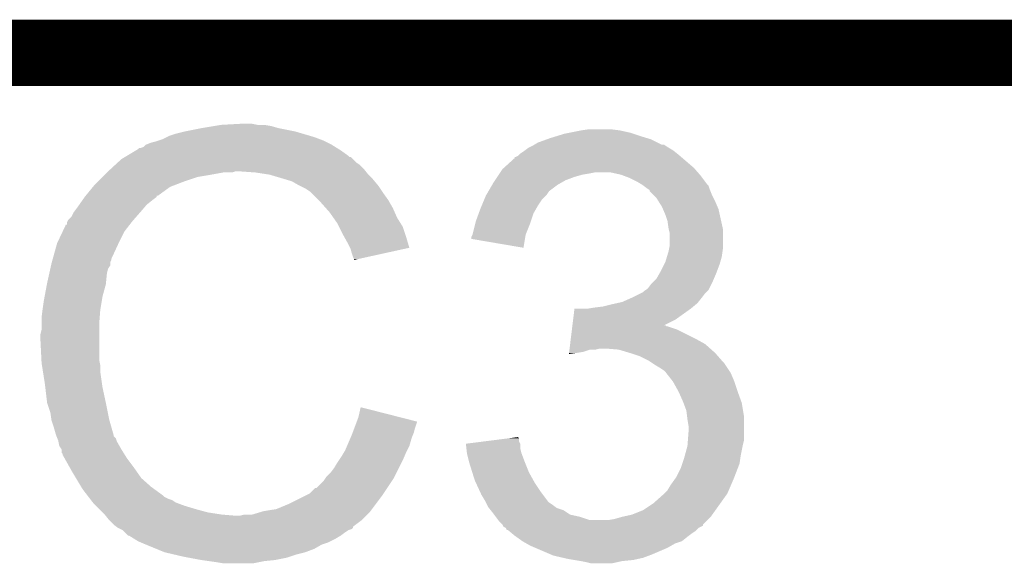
# Model space of a CAD drawing. Extents: x -1.3 to 24.2, y -3.9 to 39.2.
# Tile 29 of 30: x 15.5 to 17.7, y 37.9 to 39.2. Entities that reach past the tile are written whole.
import ezdxf

# ---------------------------------------------------------------- set-up
doc = ezdxf.new("R2010")
doc.units = 0
doc.layers.add('WRLS_2_4GHZ_CLICK_V100_GKO', color=14, linetype='CONTINUOUS')
doc.layers.add('WRLS_2_4GHZ_CLICK_V100_GTO', color=12, linetype='CONTINUOUS')

msp = doc.modelspace()

# ---------------------------------------------------------------- linework, layer by layer
at = {"layer": 'WRLS_2_4GHZ_CLICK_V100_GKO', "const_width": 0.1524}
msp.add_lwpolyline([(4.064, 39.116), (18.796, 39.116)], dxfattribs=at)
at = {"layer": 'WRLS_2_4GHZ_CLICK_V100_GTO'}
for points in [[(15.83944, 38.93566), (15.87754, 38.94328), (16.09344, 38.93566), (16.055338, 38.94328)], [(15.87754, 38.94328), (15.90802, 38.94836), (16.055338, 38.94328), (16.037562, 38.94836)], [(15.90802, 38.94836), (15.92326, 38.9509), (16.037562, 38.94836), (16.022322, 38.9509)], [(15.92326, 38.9509), (15.968978, 38.95344), (16.007082, 38.9509), (15.994378, 38.95344)], [(16.74876, 38.9382), (16.766542, 38.94074), (16.837658, 38.9382), (16.817338, 38.94074)], [(15.781018, 38.91534), (15.78864, 38.91788), (16.15694, 38.91534), (16.15017, 38.91788)], [(15.78864, 38.91788), (15.798804, 38.922962), (16.15017, 38.91788), (16.13662, 38.922962)], [(15.798804, 38.922962), (15.803882, 38.9255), (16.13662, 38.922962), (16.12799, 38.9255)], [(15.803882, 38.9255), (15.81912, 38.930578), (16.12799, 38.9255), (16.110722, 38.930578)], [(15.81912, 38.930578), (15.83944, 38.93566), (16.110722, 38.930578), (16.09344, 38.93566)], [(16.6497, 38.91026), (16.670654, 38.91788), (16.924024, 38.91026), (16.90878, 38.91788)], [(16.670654, 38.91788), (16.67764, 38.92042), (16.90878, 38.91788), (16.900314, 38.92042)], [(16.67764, 38.92042), (16.69415, 38.9255), (16.900314, 38.92042), (16.88338, 38.9255)], [(16.69415, 38.9255), (16.71066, 38.93058), (16.88338, 38.9255), (16.868136, 38.93058)], [(16.71066, 38.93058), (16.72335, 38.933118), (16.868136, 38.93058), (16.86052, 38.933118)], [(16.72335, 38.933118), (16.74876, 38.9382), (16.86052, 38.933118), (16.837658, 38.9382)], [(15.732762, 38.895022), (15.735306, 38.89756), (16.193512, 38.895022), (16.18945, 38.89756)], [(15.735306, 38.89756), (15.737842, 38.897562), (16.18945, 38.89756), (16.189448, 38.897562)], [(15.737842, 38.897562), (15.745462, 38.900104), (16.189448, 38.897562), (16.18538, 38.900104)], [(15.745462, 38.900104), (15.750544, 38.90518), (16.18538, 38.900104), (16.177258, 38.90518)], [(15.750544, 38.90518), (15.763242, 38.91026), (16.177258, 38.90518), (16.1671, 38.91026)], [(15.763242, 38.91026), (15.773398, 38.9128), (16.1671, 38.91026), (16.16202, 38.9128)], [(15.773398, 38.9128), (15.781018, 38.91534), (16.16202, 38.9128), (16.15694, 38.91534)], [(16.620066, 38.89248), (16.626842, 38.89756), (16.95958, 38.89248), (16.951112, 38.89756)], [(16.626842, 38.89756), (16.63192, 38.9001), (16.951112, 38.89756), (16.946878, 38.9001)], [(16.63192, 38.9001), (16.636998, 38.90264), (16.946878, 38.9001), (16.94307, 38.90264)], [(16.636998, 38.90264), (16.641224, 38.905176), (16.94307, 38.90264), (16.939266, 38.905176)], [(16.641224, 38.905176), (16.641232, 38.90518), (16.939266, 38.905176), (16.934184, 38.90518)], [(16.641232, 38.90518), (16.6497, 38.91026), (16.934184, 38.90518), (16.924024, 38.91026)], [(15.694662, 38.872162), (15.703114, 38.877234), (16.225518, 38.872162), (16.220446, 38.877234)], [(15.703114, 38.877234), (15.703124, 38.87724), (16.220446, 38.877234), (16.217906, 38.87724)], [(15.703124, 38.87724), (15.707354, 38.879778), (16.217906, 38.87724), (16.215362, 38.879778)], [(15.707354, 38.879778), (15.728524, 38.89248), (16.215362, 38.879778), (16.197578, 38.89248)], [(15.728524, 38.89248), (15.732762, 38.895022), (16.197578, 38.89248), (16.193512, 38.895022)], [(16.571214, 38.85184), (16.59636, 38.874706), (17.007842, 38.85184), (16.981164, 38.874706)], [(16.59636, 38.874706), (16.596382, 38.87724), (16.981164, 38.874706), (16.978208, 38.87724)], [(16.596382, 38.87724), (16.598904, 38.877242), (16.978208, 38.87724), (16.978206, 38.877242)], [(16.598904, 38.877242), (16.60398, 38.879782), (16.978206, 38.877242), (16.975242, 38.879782)], [(16.60398, 38.879782), (16.606518, 38.88232), (16.975242, 38.879782), (16.97228, 38.88232)], [(16.606518, 38.88232), (16.60906, 38.88486), (16.97228, 38.88232), (16.969106, 38.88486)], [(16.60906, 38.88486), (16.61668, 38.88994), (16.969106, 38.88486), (16.962756, 38.88994)], [(16.61668, 38.88994), (16.620066, 38.89248), (16.962756, 38.88994), (16.95958, 38.89248)], [(15.669892, 38.849298), (15.680898, 38.859458), (16.250922, 38.849298), (16.240762, 38.859458)], [(15.680898, 38.859458), (15.686404, 38.86454), (16.240762, 38.859458), (16.23314, 38.86454)], [(15.686404, 38.86454), (15.694662, 38.872162), (16.23314, 38.86454), (16.225518, 38.872162)], [(16.568422, 38.8493), (16.571214, 38.85184), (17.01002, 38.8493), (17.007842, 38.85184)], [(15.64132, 38.82136), (15.651478, 38.831518), (15.83944, 38.82136), (15.869918, 38.831518)], [(15.651478, 38.831518), (15.65656, 38.8366), (15.869918, 38.831518), (15.9004, 38.8366)], [(15.65656, 38.8366), (15.66164, 38.84168), (15.9004, 38.8366), (15.928338, 38.84168)], [(15.66164, 38.84168), (15.664388, 38.844218), (15.948656, 38.84168), (15.956278, 38.844218)], [(15.664388, 38.844218), (15.66439, 38.84422), (15.956278, 38.844218), (15.966442, 38.84422)], [(15.66439, 38.84422), (15.669892, 38.849298), (16.254986, 38.84422), (16.250922, 38.849298)], [(16.002002, 38.84168), (15.966442, 38.84422), (16.257018, 38.84168), (16.254986, 38.84422)], [(16.03502, 38.8366), (16.002002, 38.84168), (16.26108, 38.8366), (16.257018, 38.84168)], [(16.06889, 38.82644), (16.03502, 38.8366), (16.27124, 38.82644), (16.26108, 38.8366)], [(16.551484, 38.8239), (16.556566, 38.83152), (16.713198, 38.8239), (16.73352, 38.83152)], [(16.556566, 38.83152), (16.559952, 38.8366), (16.73352, 38.83152), (16.751298, 38.8366)], [(16.559952, 38.8366), (16.561646, 38.83914), (16.751298, 38.8366), (16.76654, 38.83914)], [(16.561646, 38.83914), (16.56334, 38.84168), (16.76654, 38.83914), (16.779238, 38.84168)], [(16.56334, 38.84168), (16.568422, 38.8493), (17.016552, 38.84168), (17.01002, 38.8493)], [(16.840198, 38.8366), (16.817338, 38.84168), (17.020906, 38.8366), (17.016552, 38.84168)], [(16.846968, 38.834062), (16.840198, 38.8366), (17.02308, 38.834062), (17.020906, 38.8366)], [(16.86052, 38.82898), (16.846968, 38.834062), (17.026892, 38.82898), (17.02308, 38.834062)], [(16.87576, 38.82136), (16.86052, 38.82898), (17.032608, 38.82136), (17.026892, 38.82898)], [(15.612918, 38.78834), (15.62954, 38.808658), (15.778476, 38.78834), (15.806418, 38.808658)], [(15.62954, 38.808658), (15.633698, 38.813738), (15.806418, 38.808658), (15.819624, 38.813738)], [(15.633698, 38.813738), (15.64132, 38.82136), (15.819624, 38.813738), (15.83944, 38.82136)], [(16.085818, 38.821362), (16.06889, 38.82644), (16.275472, 38.821362), (16.27124, 38.82644)], [(16.103602, 38.8112), (16.085818, 38.821362), (16.28394, 38.8112), (16.275472, 38.821362)], [(16.118838, 38.80358), (16.103602, 38.8112), (16.28902, 38.80358), (16.28394, 38.8112)], [(16.536244, 38.798498), (16.545134, 38.81374), (16.675098, 38.798498), (16.69542, 38.81374)], [(16.545134, 38.81374), (16.548098, 38.81882), (16.69542, 38.81374), (16.704308, 38.81882)], [(16.548098, 38.81882), (16.551484, 38.8239), (16.704308, 38.81882), (16.713198, 38.8239)], [(16.888458, 38.813742), (16.87576, 38.82136), (17.038322, 38.813742), (17.032608, 38.82136)], [(16.888462, 38.81374), (16.888458, 38.813742), (17.038322, 38.81374), (17.038322, 38.813742)], [(16.891854, 38.811196), (16.888462, 38.81374), (17.04086, 38.811196), (17.038322, 38.81374)], [(16.89862, 38.80612), (16.891854, 38.811196), (17.042554, 38.80612), (17.04086, 38.811196)], [(16.90243, 38.80358), (16.89862, 38.80612), (17.0434, 38.80358), (17.042554, 38.80612)], [(15.605506, 38.77818), (15.610836, 38.785796), (15.76578, 38.77818), (15.775932, 38.785796)], [(15.610836, 38.785796), (15.61084, 38.7858), (15.775932, 38.785796), (15.775932, 38.7858)], [(15.61084, 38.7858), (15.6129, 38.788318), (15.775932, 38.7858), (15.77594, 38.788318)], [(15.6129, 38.788318), (15.612918, 38.78834), (15.77594, 38.788318), (15.778476, 38.78834)], [(16.12646, 38.7985), (16.118838, 38.80358), (16.292408, 38.7985), (16.28902, 38.80358)], [(16.129, 38.79596), (16.12646, 38.7985), (16.2941, 38.79596), (16.292408, 38.7985)], [(16.14678, 38.77818), (16.129, 38.79596), (16.306802, 38.77818), (16.2941, 38.79596)], [(16.527144, 38.78072), (16.53032, 38.788342), (16.65986, 38.78072), (16.667482, 38.788342)], [(16.53032, 38.788342), (16.531798, 38.790878), (16.667482, 38.788342), (16.670018, 38.790878)], [(16.531798, 38.790878), (16.536244, 38.798498), (16.670018, 38.790878), (16.675098, 38.798498)], [(16.906232, 38.801044), (16.90243, 38.80358), (17.044416, 38.801044), (17.0434, 38.80358)], [(16.90624, 38.798506), (16.906232, 38.801044), (17.04543, 38.798506), (17.044416, 38.801044)], [(16.913864, 38.79088), (16.90624, 38.798506), (17.04848, 38.79088), (17.04543, 38.798506)], [(16.921478, 38.783262), (16.913864, 38.79088), (17.05229, 38.783262), (17.04848, 38.79088)], [(16.926242, 38.77564), (16.921478, 38.783262), (17.0561, 38.77564), (17.05229, 38.783262)], [(15.585442, 38.75024), (15.59306, 38.7604), (15.73784, 38.75024), (15.746546, 38.7604)], [(15.59306, 38.7604), (15.598394, 38.76802), (15.746546, 38.7604), (15.753078, 38.76802)], [(15.598394, 38.76802), (15.605506, 38.77818), (15.753078, 38.76802), (15.76578, 38.77818)], [(16.15186, 38.7731), (16.14678, 38.77818), (16.309704, 38.7731), (16.306802, 38.77818)], [(16.163152, 38.760398), (16.15186, 38.7731), (16.31696, 38.760398), (16.309704, 38.7731)], [(16.172178, 38.750242), (16.163152, 38.760398), (16.321476, 38.750242), (16.31696, 38.760398)], [(16.51762, 38.757858), (16.520796, 38.765482), (16.645344, 38.757858), (16.649702, 38.765482)], [(16.520796, 38.765482), (16.527144, 38.78072), (16.649702, 38.765482), (16.65986, 38.78072)], [(16.934178, 38.76294), (16.926242, 38.77564), (17.061544, 38.76294), (17.0561, 38.77564)], [(16.936358, 38.757858), (16.934178, 38.76294), (17.06372, 38.757858), (17.061544, 38.76294)], [(15.572742, 38.73246), (15.580362, 38.740084), (15.72228, 38.73246), (15.728952, 38.740084)], [(15.580362, 38.740084), (15.585442, 38.75024), (15.728952, 38.740084), (15.73784, 38.75024)], [(16.18107, 38.73754), (16.172178, 38.750242), (16.327122, 38.73754), (16.321476, 38.750242)], [(16.189958, 38.72484), (16.18107, 38.73754), (16.33506, 38.72484), (16.327122, 38.73754)], [(16.507462, 38.72992), (16.513924, 38.747698), (16.633612, 38.72992), (16.63954, 38.747698)], [(16.513924, 38.747698), (16.51762, 38.757858), (16.63954, 38.747698), (16.645344, 38.757858)], [(16.9418, 38.745158), (16.936358, 38.757858), (17.066544, 38.745158), (17.06372, 38.757858)], [(16.946878, 38.729922), (16.9418, 38.745158), (17.069928, 38.729922), (17.066544, 38.745158)], [(15.560496, 38.707058), (15.567674, 38.7223), (15.70228, 38.707058), (15.714132, 38.7223)], [(15.567674, 38.7223), (15.5702, 38.722322), (15.714132, 38.7223), (15.714148, 38.722322)], [(15.5702, 38.722322), (15.570202, 38.727384), (15.714148, 38.722322), (15.718086, 38.727384)], [(15.570202, 38.727384), (15.571472, 38.729922), (15.718086, 38.727384), (15.72006, 38.729922)], [(15.571472, 38.729922), (15.572742, 38.73246), (15.72006, 38.729922), (15.72228, 38.73246)], [(16.19377, 38.71722), (16.189958, 38.72484), (16.33982, 38.71722), (16.33506, 38.72484)], [(16.20266, 38.69944), (16.19377, 38.71722), (16.345748, 38.69944), (16.33982, 38.71722)], [(16.499842, 38.699442), (16.50619, 38.72484), (16.62176, 38.699442), (16.63192, 38.72484)], [(16.50619, 38.72484), (16.507462, 38.72992), (16.63192, 38.72484), (16.633612, 38.72992)], [(16.94942, 38.712142), (16.946878, 38.729922), (17.07388, 38.712142), (17.069928, 38.729922)], [(15.54734, 38.679122), (15.560496, 38.707058), (15.68831, 38.679122), (15.70228, 38.707058)], [(16.205484, 38.69436), (16.20266, 38.69944), (16.34744, 38.69436), (16.345748, 38.69944)], [(16.21536, 38.67658), (16.205484, 38.69436), (16.352756, 38.67658), (16.34744, 38.69436)], [(16.4973, 38.689298), (16.497302, 38.694364), (16.620062, 38.689298), (16.62091, 38.694364)], [(16.497302, 38.694364), (16.499838, 38.699438), (16.62091, 38.694364), (16.62176, 38.699438)], [(16.499838, 38.699438), (16.499842, 38.699442), (16.62176, 38.699438), (16.62176, 38.699442)], [(16.949422, 38.712138), (16.94942, 38.712142), (17.07388, 38.712138), (17.07388, 38.712142)], [(16.95196, 38.701982), (16.949422, 38.712138), (17.07388, 38.701982), (17.07388, 38.712138)], [(16.95196, 38.674042), (16.95196, 38.701982), (17.07388, 38.674042), (17.07388, 38.701982)], [(15.53746, 38.643556), (15.546632, 38.67658), (15.6718, 38.643556), (15.68704, 38.67658)], [(15.546632, 38.67658), (15.54734, 38.679122), (15.68704, 38.67658), (15.68831, 38.679122)], [(16.219174, 38.668954), (16.21536, 38.67658), (16.355036, 38.668954), (16.352756, 38.67658)], [(16.616658, 38.668964), (16.4973, 38.689298), (16.616658, 38.668964), (16.620062, 38.689298)], [(16.950436, 38.66642), (16.95196, 38.674042), (17.07388, 38.66642), (17.07388, 38.674042)], [(16.22044, 38.666422), (16.219174, 38.668954), (16.343514, 38.666422), (16.355036, 38.668954)], [(16.222982, 38.65626), (16.22044, 38.666422), (16.29728, 38.65626), (16.343514, 38.666422)], [(16.22552, 38.648642), (16.222982, 38.65626), (16.26262, 38.648642), (16.29728, 38.65626)], [(16.228058, 38.643564), (16.22552, 38.648642), (16.239516, 38.643564), (16.26262, 38.648642)], [(16.941802, 38.635942), (16.94561, 38.648638), (17.067712, 38.635942), (17.07134, 38.648638)], [(16.94561, 38.648638), (16.94942, 38.661338), (17.07134, 38.648638), (17.073154, 38.661338)], [(16.94942, 38.661338), (16.950436, 38.66642), (17.073154, 38.661338), (17.07388, 38.66642)], [(15.531816, 38.620698), (15.533508, 38.628314), (15.664178, 38.620698), (15.669256, 38.628314)], [(15.533508, 38.628314), (15.53464, 38.6334), (15.669256, 38.628314), (15.669258, 38.6334)], [(15.53464, 38.6334), (15.535344, 38.635936), (15.669258, 38.6334), (15.66926, 38.635936)], [(15.535344, 38.635936), (15.536754, 38.641016), (15.66926, 38.635936), (15.671798, 38.641016)], [(15.536754, 38.641016), (15.53746, 38.643556), (15.671798, 38.641016), (15.6718, 38.643556)], [(16.22806, 38.641046), (16.228058, 38.643564), (16.22806, 38.641046), (16.239516, 38.643564)], [(16.93164, 38.61562), (16.93926, 38.63086), (17.060544, 38.61562), (17.06626, 38.63086)], [(16.93926, 38.63086), (16.941802, 38.635942), (17.06626, 38.63086), (17.067712, 38.635942)], [(15.52448, 38.58768), (15.529558, 38.610538), (15.659354, 38.58768), (15.66164, 38.610538)], [(15.529558, 38.610538), (15.531816, 38.620698), (15.66164, 38.610538), (15.664178, 38.620698)], [(16.921482, 38.597842), (16.928736, 38.61054), (17.053198, 38.597842), (17.05864, 38.61054)], [(16.928736, 38.61054), (16.93164, 38.61562), (17.05864, 38.61054), (17.060544, 38.61562)], [(15.518764, 38.5572), (15.524002, 38.585138), (15.65148, 38.5572), (15.6591, 38.585138)], [(15.524002, 38.585138), (15.52448, 38.58768), (15.6591, 38.585138), (15.659354, 38.58768)], [(16.901162, 38.574982), (16.908782, 38.58514), (17.042128, 38.574982), (17.047208, 38.58514)], [(16.908782, 38.58514), (16.9164, 38.59276), (17.047208, 38.58514), (17.05102, 38.59276)], [(16.9164, 38.59276), (16.921482, 38.597842), (17.05102, 38.59276), (17.053198, 38.597842)], [(15.51686, 38.54704), (15.518764, 38.5572), (15.649786, 38.54704), (15.65148, 38.5572)], [(16.8656, 38.55466), (16.885912, 38.564818), (17.02562, 38.55466), (17.03324, 38.564818)], [(16.885912, 38.564818), (16.891, 38.567362), (17.03324, 38.564818), (17.035782, 38.567362)], [(16.891, 38.567362), (16.89354, 38.5699), (17.035782, 38.567362), (17.038318, 38.5699)], [(16.89354, 38.5699), (16.897348, 38.57244), (17.038318, 38.5699), (17.040858, 38.57244)], [(16.897348, 38.57244), (16.901162, 38.574982), (17.040858, 38.57244), (17.042128, 38.574982)], [(15.51432, 38.52926), (15.51686, 38.54704), (15.646822, 38.52926), (15.649786, 38.54704)], [(16.77924, 38.5318), (16.79956, 38.53434), (17.003268, 38.5318), (17.006316, 38.53434)], [(16.79956, 38.53434), (16.81988, 38.53942), (17.006316, 38.53434), (17.012412, 38.53942)], [(16.81988, 38.53942), (16.831296, 38.541958), (17.012412, 38.53942), (17.015458, 38.541958)], [(16.831296, 38.541958), (16.842742, 38.544502), (17.015458, 38.541958), (17.017492, 38.544502)], [(16.842742, 38.544502), (16.8656, 38.55466), (17.017492, 38.544502), (17.02562, 38.55466)], [(15.51178, 38.50894), (15.514002, 38.526722), (15.645032, 38.50894), (15.6464, 38.526722)], [(15.514002, 38.526722), (15.51432, 38.52926), (15.6464, 38.526722), (15.646822, 38.52926)], [(16.730436, 38.50386), (16.73354, 38.52926), (16.964658, 38.50386), (17.00022, 38.52926)], [(16.764002, 38.52926), (16.77924, 38.5318), (17.00022, 38.52926), (17.003268, 38.5318)], [(15.51178, 38.493702), (15.51178, 38.50894), (15.64386, 38.493702), (15.645032, 38.50894)], [(15.51178, 38.481002), (15.51178, 38.493702), (15.64386, 38.481002), (15.64386, 38.493702)], [(16.728576, 38.48862), (16.728884, 38.491154), (16.944346, 38.48862), (16.941806, 38.491154)], [(16.728884, 38.491154), (16.728886, 38.49116), (16.941806, 38.491154), (16.939352, 38.49116)], [(16.728886, 38.49116), (16.730436, 38.50386), (16.939352, 38.49116), (16.964658, 38.50386)], [(15.50924, 38.470842), (15.51178, 38.481002), (15.64386, 38.470842), (15.64386, 38.481002)], [(15.50924, 38.4556), (15.50924, 38.470842), (15.64386, 38.4556), (15.64386, 38.470842)], [(16.725162, 38.46068), (16.727644, 38.481), (17.01038, 38.46068), (16.96974, 38.481)], [(16.727644, 38.481), (16.728576, 38.488618), (16.96974, 38.481), (16.946882, 38.488618)], [(16.728576, 38.488618), (16.728576, 38.48862), (16.946882, 38.488618), (16.944346, 38.48862)], [(15.5114, 38.412418), (15.50924, 38.4556), (15.64386, 38.412418), (15.64386, 38.4556)], [(16.72237, 38.43782), (16.723612, 38.447978), (17.04467, 38.43782), (17.03324, 38.447978)], [(16.723612, 38.447978), (16.725162, 38.46068), (17.03324, 38.447978), (17.01038, 38.46068)], [(16.720824, 38.425148), (16.72113, 38.42766), (16.720824, 38.425148), (16.7386, 38.42766)], [(16.72113, 38.42766), (16.72144, 38.4302), (16.7386, 38.42766), (16.75384, 38.4302)], [(16.72144, 38.4302), (16.72206, 38.435278), (16.75384, 38.4302), (16.769078, 38.435278)], [(16.72206, 38.43528), (16.72237, 38.43782), (16.781778, 38.43528), (16.791938, 38.43782)], [(16.72206, 38.435278), (16.72206, 38.43528), (16.769078, 38.435278), (16.781778, 38.43528)], [(16.835118, 38.43528), (16.804642, 38.43782), (17.047528, 38.43528), (17.04467, 38.43782)], [(16.86052, 38.42766), (16.835118, 38.43528), (17.056102, 38.42766), (17.047528, 38.43528)], [(16.883378, 38.42004), (16.86052, 38.42766), (17.062768, 38.42004), (17.056102, 38.42766)], [(15.51178, 38.404802), (15.5114, 38.412418), (15.645384, 38.404802), (15.64386, 38.412418)], [(15.512584, 38.399718), (15.51178, 38.404802), (15.6464, 38.399718), (15.645384, 38.404802)], [(15.51499, 38.38448), (15.512584, 38.399718), (15.6464, 38.38448), (15.6464, 38.399718)], [(16.903698, 38.40988), (16.883378, 38.42004), (17.071656, 38.40988), (17.062768, 38.42004)], [(16.907508, 38.40734), (16.903698, 38.40988), (17.073878, 38.40734), (17.071656, 38.40988)], [(16.911318, 38.4048), (16.907508, 38.40734), (17.07642, 38.4048), (17.073878, 38.40734)], [(16.91894, 38.399718), (16.911318, 38.4048), (17.079808, 38.399718), (17.07642, 38.4048)], [(16.931642, 38.3921), (16.91894, 38.399718), (17.084888, 38.3921), (17.079808, 38.399718)], [(15.5194, 38.35654), (15.51499, 38.38448), (15.650392, 38.35654), (15.6464, 38.38448)], [(16.93926, 38.38702), (16.931642, 38.3921), (17.088274, 38.38702), (17.084888, 38.3921)], [(16.941798, 38.38448), (16.93926, 38.38702), (17.089968, 38.38448), (17.088274, 38.38702)], [(16.943774, 38.38194), (16.941798, 38.38448), (17.09166, 38.38194), (17.089968, 38.38448)], [(16.957604, 38.36416), (16.943774, 38.38194), (17.09928, 38.36416), (17.09166, 38.38194)], [(15.520298, 38.348922), (15.5194, 38.35654), (15.65148, 38.348922), (15.650392, 38.35654)], [(16.95958, 38.361618), (16.957604, 38.36416), (17.100128, 38.361618), (17.09928, 38.36416)], [(16.97087, 38.3413), (16.95958, 38.361618), (17.1069, 38.3413), (17.100128, 38.361618)], [(15.52448, 38.313362), (15.520298, 38.348922), (15.6591, 38.313362), (15.65148, 38.348922)], [(16.97228, 38.33876), (16.97087, 38.3413), (17.107824, 38.33876), (17.1069, 38.3413)], [(16.98244, 38.3159), (16.97228, 38.33876), (17.116136, 38.3159), (17.107824, 38.33876)], [(15.524482, 38.31336), (15.52448, 38.313362), (15.6591, 38.31336), (15.6591, 38.313362)], [(15.532098, 38.290502), (15.524482, 38.31336), (15.663672, 38.290502), (15.6591, 38.31336)], [(16.983394, 38.313358), (16.98244, 38.3159), (17.11706, 38.313358), (17.116136, 38.3159)], [(16.990058, 38.295584), (16.983394, 38.313358), (17.120024, 38.295584), (17.11706, 38.313358)], [(15.534278, 38.27526), (15.532098, 38.290502), (15.66672, 38.27526), (15.663672, 38.290502)], [(16.23822, 38.280342), (16.243322, 38.303196), (16.332912, 38.280342), (16.243322, 38.303196)], [(16.991648, 38.282878), (16.990058, 38.295584), (17.12214, 38.282878), (17.120024, 38.295584)], [(15.53464, 38.272722), (15.534278, 38.27526), (15.667446, 38.272722), (15.66672, 38.27526)], [(15.53972, 38.25748), (15.53464, 38.272722), (15.6718, 38.25748), (15.667446, 38.272722)], [(16.228694, 38.25494), (16.2344, 38.270158), (16.367762, 38.25494), (16.372832, 38.270158)], [(16.2344, 38.270158), (16.23822, 38.280342), (16.372832, 38.270158), (16.332912, 38.280342)], [(16.9926, 38.27526), (16.991648, 38.282878), (17.12214, 38.27526), (17.12214, 38.282878)], [(16.99514, 38.260022), (16.9926, 38.27526), (17.12214, 38.260022), (17.12214, 38.27526)], [(15.544798, 38.2397), (15.53972, 38.25748), (15.67688, 38.2397), (15.6718, 38.25748)], [(16.22298, 38.2397), (16.224884, 38.244778), (16.363186, 38.2397), (16.365218, 38.244778)], [(16.224884, 38.244778), (16.228694, 38.25494), (16.365218, 38.244778), (16.367762, 38.25494)], [(16.993576, 38.226998), (16.99514, 38.247318), (17.12214, 38.226998), (17.12214, 38.247318)], [(16.99514, 38.247318), (16.99514, 38.260022), (17.12214, 38.247318), (17.12214, 38.260022)], [(15.5448, 38.239698), (15.544798, 38.2397), (15.67688, 38.239698), (15.67688, 38.2397)], [(15.545818, 38.237154), (15.5448, 38.239698), (15.676886, 38.237154), (15.67688, 38.239698)], [(15.54785, 38.232076), (15.545818, 38.237154), (15.68196, 38.232076), (15.676886, 38.237154)], [(15.549878, 38.227002), (15.54785, 38.232076), (15.683652, 38.227002), (15.68196, 38.232076)], [(15.550388, 38.224458), (15.549878, 38.227002), (15.6845, 38.224458), (15.683652, 38.227002)], [(15.552418, 38.214302), (15.550388, 38.224458), (15.690306, 38.214302), (15.6845, 38.224458)], [(16.212092, 38.2143), (16.219714, 38.23208), (16.35506, 38.2143), (16.360138, 38.23208)], [(16.219714, 38.23208), (16.22298, 38.2397), (16.360138, 38.23208), (16.363186, 38.2397)], [(16.48462, 38.21938), (16.524398, 38.224456), (16.60906, 38.21938), (16.606522, 38.224456)], [(16.484622, 38.219376), (16.48462, 38.21938), (16.60906, 38.219376), (16.60906, 38.21938)], [(16.485742, 38.209218), (16.484622, 38.219376), (16.60906, 38.209218), (16.60906, 38.219376)], [(16.524398, 38.224456), (16.584096, 38.232074), (16.606522, 38.224456), (16.60652, 38.232074)], [(16.584096, 38.232074), (16.603986, 38.234612), (16.60652, 38.232074), (16.603986, 38.234612)], [(16.992794, 38.21684), (16.993576, 38.226998), (17.1196, 38.21684), (17.12214, 38.226998)], [(15.557496, 38.206686), (15.552418, 38.214302), (15.694658, 38.206686), (15.690306, 38.214302)], [(15.557498, 38.20668), (15.557496, 38.206686), (15.69466, 38.20668), (15.694658, 38.206686)], [(15.5575, 38.199066), (15.557498, 38.20668), (15.69942, 38.199066), (15.69466, 38.20668)], [(15.560034, 38.196526), (15.5575, 38.199066), (15.701008, 38.196526), (15.69942, 38.199066)], [(15.56004, 38.193986), (15.560034, 38.196526), (15.702596, 38.193986), (15.701008, 38.196526)], [(16.20012, 38.191438), (16.20469, 38.19906), (16.344172, 38.191438), (16.34744, 38.19906)], [(16.20469, 38.19906), (16.20774, 38.204142), (16.34744, 38.19906), (16.34998, 38.204142)], [(16.20774, 38.204142), (16.212092, 38.2143), (16.34998, 38.204142), (16.35506, 38.2143)], [(16.486862, 38.199058), (16.485742, 38.209218), (16.611602, 38.199058), (16.60906, 38.209218)], [(16.48714, 38.196522), (16.486862, 38.199058), (16.612554, 38.196522), (16.611602, 38.199058)], [(16.491586, 38.17874), (16.48714, 38.196522), (16.61922, 38.17874), (16.612554, 38.196522)], [(16.986362, 38.19144), (16.9926, 38.214302), (17.11452, 38.19144), (17.119092, 38.214302)], [(16.9926, 38.214302), (16.992794, 38.21684), (17.119092, 38.214302), (17.1196, 38.21684)], [(15.564328, 38.186362), (15.56004, 38.193986), (15.70736, 38.186362), (15.702596, 38.193986)], [(15.575758, 38.16604), (15.564328, 38.186362), (15.7226, 38.16604), (15.70736, 38.186362)], [(16.182342, 38.163502), (16.189958, 38.1762), (16.33093, 38.163502), (16.337278, 38.1762)], [(16.189958, 38.1762), (16.193344, 38.18128), (16.337278, 38.1762), (16.33982, 38.18128)], [(16.193344, 38.18128), (16.20012, 38.191438), (16.33982, 38.18128), (16.344172, 38.191438)], [(16.49222, 38.1762), (16.491586, 38.17874), (16.620236, 38.1762), (16.61922, 38.17874)], [(16.499364, 38.153338), (16.49222, 38.1762), (16.62938, 38.153338), (16.620236, 38.1762)], [(16.97736, 38.163502), (16.980744, 38.173658), (17.108072, 38.163502), (17.111978, 38.173658)], [(16.980744, 38.173658), (16.984978, 38.18636), (17.111978, 38.173658), (17.113792, 38.18636)], [(16.984978, 38.18636), (16.986362, 38.19144), (17.113792, 38.18636), (17.11452, 38.19144)], [(15.5829, 38.15334), (15.575758, 38.16604), (15.731492, 38.15334), (15.7226, 38.16604)], [(15.59052, 38.14064), (15.5829, 38.15334), (15.740382, 38.14064), (15.731492, 38.15334)], [(16.164562, 38.143182), (16.17472, 38.153342), (16.32077, 38.143182), (16.32585, 38.153342)], [(16.17472, 38.153342), (16.182342, 38.163502), (16.32585, 38.153342), (16.33093, 38.163502)], [(16.504918, 38.135562), (16.499364, 38.153338), (16.639258, 38.135562), (16.62938, 38.153338)], [(16.9672, 38.143182), (16.97736, 38.163502), (17.100256, 38.143182), (17.108072, 38.163502)], [(15.602712, 38.120322), (15.59052, 38.14064), (15.763238, 38.120322), (15.740382, 38.14064)], [(16.141706, 38.117786), (16.15948, 38.13556), (16.304262, 38.117786), (16.316112, 38.13556)], [(16.15948, 38.13556), (16.162864, 38.140638), (16.316112, 38.13556), (16.319498, 38.140638)], [(16.162864, 38.140638), (16.164562, 38.143182), (16.319498, 38.140638), (16.32077, 38.143182)], [(16.507264, 38.13048), (16.504918, 38.135562), (16.64208, 38.13048), (16.639258, 38.135562)], [(16.517818, 38.10762), (16.507264, 38.13048), (16.65732, 38.10762), (16.64208, 38.13048)], [(16.954498, 38.1254), (16.965384, 38.14064), (17.092748, 38.1254), (17.09928, 38.14064)], [(16.965384, 38.14064), (16.9672, 38.143182), (17.09928, 38.14064), (17.100256, 38.143182)], [(15.605758, 38.115242), (15.602712, 38.120322), (15.770224, 38.115242), (15.763238, 38.120322)], [(15.617486, 38.099998), (15.605758, 38.115242), (15.79118, 38.099998), (15.770224, 38.115242)], [(16.12646, 38.105082), (16.139166, 38.11778), (16.295794, 38.105082), (16.304258, 38.11778)], [(16.139166, 38.11778), (16.141706, 38.117786), (16.304258, 38.11778), (16.304262, 38.117786)], [(16.52016, 38.102542), (16.517818, 38.10762), (16.66113, 38.102542), (16.65732, 38.10762)], [(16.939258, 38.105078), (16.946882, 38.112702), (17.084038, 38.105078), (17.087304, 38.112702)], [(16.946882, 38.112702), (16.954498, 38.1254), (17.087304, 38.112702), (17.092748, 38.1254)], [(15.61944, 38.097458), (15.617486, 38.099998), (15.793724, 38.097458), (15.79118, 38.099998)], [(15.623346, 38.09238), (15.61944, 38.097458), (15.803882, 38.09238), (15.793724, 38.097458)], [(15.625302, 38.089838), (15.623346, 38.09238), (15.811504, 38.089838), (15.803882, 38.09238)], [(15.629208, 38.08476), (15.625302, 38.089838), (15.81912, 38.08476), (15.811504, 38.089838)], [(15.63116, 38.082222), (15.629208, 38.08476), (15.825888, 38.082222), (15.81912, 38.08476)], [(16.08074, 38.08222), (16.121376, 38.10254), (16.278858, 38.08222), (16.2941, 38.10254)], [(16.121376, 38.10254), (16.12646, 38.105082), (16.2941, 38.10254), (16.295794, 38.105082)], [(16.52778, 38.089838), (16.52016, 38.102542), (16.67066, 38.089838), (16.66113, 38.102542)], [(16.52905, 38.0873), (16.52778, 38.089838), (16.672562, 38.0873), (16.67066, 38.089838)], [(16.53032, 38.08476), (16.52905, 38.0873), (16.6751, 38.08476), (16.672562, 38.0873)], [(16.53286, 38.07968), (16.53032, 38.08476), (16.68272, 38.07968), (16.6751, 38.08476)], [(16.913862, 38.082222), (16.93672, 38.10254), (17.067712, 38.082222), (17.082224, 38.10254)], [(16.93672, 38.10254), (16.939258, 38.105078), (17.082224, 38.10254), (17.084038, 38.105078)], [(15.636242, 38.07714), (15.63116, 38.082222), (15.839438, 38.07714), (15.825888, 38.082222)], [(15.643862, 38.06952), (15.636242, 38.07714), (15.86484, 38.06952), (15.839438, 38.07714)], [(15.651482, 38.0619), (15.643862, 38.06952), (15.89278, 38.0619), (15.86484, 38.06952)], [(15.65656, 38.05682), (15.651482, 38.0619), (15.925798, 38.05682), (15.89278, 38.0619)], [(15.994384, 38.05682), (16.011314, 38.0619), (16.258538, 38.05682), (16.263618, 38.0619)], [(16.011314, 38.0619), (16.01978, 38.06444), (16.263618, 38.0619), (16.265522, 38.06444)], [(16.01978, 38.06444), (16.050262, 38.069522), (16.265522, 38.06444), (16.269334, 38.069522)], [(16.050262, 38.069522), (16.08074, 38.08222), (16.269334, 38.069522), (16.278858, 38.08222)], [(16.535398, 38.074602), (16.53286, 38.07968), (16.689492, 38.074602), (16.68272, 38.07968)], [(16.537432, 38.07206), (16.535398, 38.074602), (16.692882, 38.07206), (16.689492, 38.074602)], [(16.541498, 38.066978), (16.537432, 38.07206), (16.708124, 38.066978), (16.692882, 38.07206)], [(16.54556, 38.0619), (16.541498, 38.066978), (16.715742, 38.0619), (16.708124, 38.066978)], [(16.549372, 38.056818), (16.54556, 38.0619), (16.723362, 38.056818), (16.715742, 38.0619)], [(16.865602, 38.056822), (16.891002, 38.066982), (17.049568, 38.056822), (17.056826, 38.066982)], [(16.891002, 38.066982), (16.913862, 38.082222), (17.056826, 38.066982), (17.067712, 38.082222)], [(15.658592, 38.05428), (15.65656, 38.05682), (15.956278, 38.05428), (15.925798, 38.05682)], [(15.666718, 38.044122), (15.658592, 38.05428), (16.24584, 38.044122), (16.255998, 38.05428)], [(15.666722, 38.04412), (15.666718, 38.044122), (16.245838, 38.04412), (16.24584, 38.044122)], [(15.67688, 38.033962), (15.666722, 38.04412), (16.232304, 38.033962), (16.245838, 38.04412)], [(15.966442, 38.05428), (15.976602, 38.05682), (16.255998, 38.05428), (16.258538, 38.05682)], [(16.553184, 38.051738), (16.549372, 38.056818), (16.74622, 38.051738), (16.723362, 38.056818)], [(16.558898, 38.04412), (16.553184, 38.051738), (16.769084, 38.04412), (16.74622, 38.051738)], [(16.5608, 38.041582), (16.558898, 38.04412), (17.035784, 38.041582), (17.038322, 38.04412)], [(16.568418, 38.03396), (16.5608, 38.041582), (17.028164, 38.03396), (17.035784, 38.041582)], [(16.809722, 38.04412), (16.824962, 38.04666), (17.038322, 38.04412), (17.04086, 38.04666)], [(16.824962, 38.04666), (16.84273, 38.051738), (17.04086, 38.04666), (17.045938, 38.051738)], [(16.84273, 38.051738), (16.842738, 38.05174), (17.045938, 38.051738), (17.045938, 38.05174)], [(16.842738, 38.05174), (16.865602, 38.056822), (17.045938, 38.05174), (17.049568, 38.056822)], [(15.68367, 38.02887), (15.67688, 38.033962), (16.22552, 38.02887), (16.232304, 38.033962)], [(15.68704, 38.026342), (15.68367, 38.02887), (16.225514, 38.026342), (16.22552, 38.02887)], [(15.687056, 38.026334), (15.68704, 38.026342), (16.225514, 38.026334), (16.225514, 38.026342)], [(15.692122, 38.0238), (15.687056, 38.026334), (16.222976, 38.0238), (16.225514, 38.026334)], [(15.697196, 38.021262), (15.692122, 38.0238), (16.215366, 38.021262), (16.222976, 38.0238)], [(15.697202, 38.021258), (15.697196, 38.021262), (16.215356, 38.021258), (16.215366, 38.021262)], [(15.70228, 38.01618), (15.697202, 38.021258), (16.20774, 38.01618), (16.215356, 38.021258)], [(15.709894, 38.008566), (15.70228, 38.01618), (16.197588, 38.008566), (16.20774, 38.01618)], [(16.568422, 38.033954), (16.568418, 38.03396), (17.02816, 38.033954), (17.028164, 38.03396)], [(16.569694, 38.031414), (16.568422, 38.033954), (17.028146, 38.031414), (17.02816, 38.033954)], [(16.570958, 38.028886), (16.569694, 38.031414), (17.023092, 38.028886), (17.028146, 38.031414)], [(16.576034, 38.026342), (16.570958, 38.028886), (17.018006, 38.026342), (17.023092, 38.028886)], [(16.576038, 38.026338), (16.576034, 38.026342), (17.018, 38.026338), (17.018006, 38.026342)], [(16.578574, 38.021274), (16.576038, 38.026338), (17.012934, 38.021274), (17.018, 38.026338)], [(16.581114, 38.02126), (16.578574, 38.021274), (17.01292, 38.02126), (17.012934, 38.021274)], [(16.584164, 38.01872), (16.581114, 38.02126), (17.01038, 38.01872), (17.01292, 38.02126)], [(16.590262, 38.01364), (16.584164, 38.01872), (17.00276, 38.01364), (17.01038, 38.01872)], [(15.712436, 38.00856), (15.709894, 38.008566), (16.19758, 38.00856), (16.197588, 38.008566)], [(15.71244, 38.008558), (15.712436, 38.00856), (16.197578, 38.008558), (16.19758, 38.00856)], [(15.724634, 38.00094), (15.71244, 38.008558), (16.18488, 38.00094), (16.197578, 38.008558)], [(15.73276, 37.995862), (15.724634, 38.00094), (16.174722, 37.995862), (16.18488, 38.00094)], [(15.73869, 37.99332), (15.73276, 37.995862), (16.169638, 37.99332), (16.174722, 37.995862)], [(15.75054, 37.98824), (15.73869, 37.99332), (16.154398, 37.98824), (16.169638, 37.99332)], [(16.59636, 38.00856), (16.590262, 38.01364), (16.995986, 38.00856), (17.00276, 38.01364)], [(16.599916, 38.00602), (16.59636, 38.00856), (16.9926, 38.00602), (16.995986, 38.00856)], [(16.614138, 37.99586), (16.599916, 38.00602), (16.979898, 37.99586), (16.9926, 38.00602)], [(16.623028, 37.99078), (16.614138, 37.99586), (16.964658, 37.99078), (16.979898, 37.99586)], [(15.775216, 37.97808), (15.75054, 37.98824), (16.13662, 37.97808), (16.154398, 37.98824)], [(15.793718, 37.970462), (15.775216, 37.97808), (16.116302, 37.970462), (16.13662, 37.97808)], [(15.793728, 37.97046), (15.793718, 37.970462), (16.116298, 37.97046), (16.116302, 37.970462)], [(15.815314, 37.96538), (15.793728, 37.97046), (16.095982, 37.96538), (16.116298, 37.97046)], [(16.631918, 37.9857), (16.623028, 37.99078), (16.955768, 37.9857), (16.964658, 37.99078)], [(16.643774, 37.98062), (16.631918, 37.9857), (16.94688, 37.98062), (16.955768, 37.9857)], [(16.679336, 37.96538), (16.643774, 37.98062), (16.91132, 37.96538), (16.94688, 37.98062)], [(15.8369, 37.9603), (15.815314, 37.96538), (16.080738, 37.9603), (16.095982, 37.96538)], [(15.850448, 37.95776), (15.8369, 37.9603), (16.073118, 37.95776), (16.080738, 37.9603)], [(15.87754, 37.95268), (15.850448, 37.95776), (16.047722, 37.95268), (16.073118, 37.95776)], [(15.89532, 37.95014), (15.87754, 37.95268), (16.02232, 37.95014), (16.047722, 37.95268)], [(15.9131, 37.9476), (15.89532, 37.95014), (16.009618, 37.9476), (16.02232, 37.95014)], [(15.928338, 37.94506), (15.9131, 37.9476), (15.996918, 37.94506), (16.009618, 37.9476)], [(16.685258, 37.962842), (16.679336, 37.96538), (16.90455, 37.962842), (16.91132, 37.96538)], [(16.707276, 37.95776), (16.685258, 37.962842), (16.890998, 37.95776), (16.90455, 37.962842)], [(16.71828, 37.95522), (16.707276, 37.95776), (16.879568, 37.95522), (16.890998, 37.95776)], [(16.73352, 37.95268), (16.71828, 37.95522), (16.868138, 37.95268), (16.879568, 37.95522)], [(16.74876, 37.95014), (16.73352, 37.95268), (16.84274, 37.95014), (16.868138, 37.95268)], [(16.76146, 37.9476), (16.74876, 37.95014), (16.831308, 37.9476), (16.84274, 37.95014)], [(16.771618, 37.94506), (16.76146, 37.9476), (16.819878, 37.94506), (16.831308, 37.9476)]]:
    msp.add_solid(points, dxfattribs=at)

doc.saveas('drawing.dxf')
